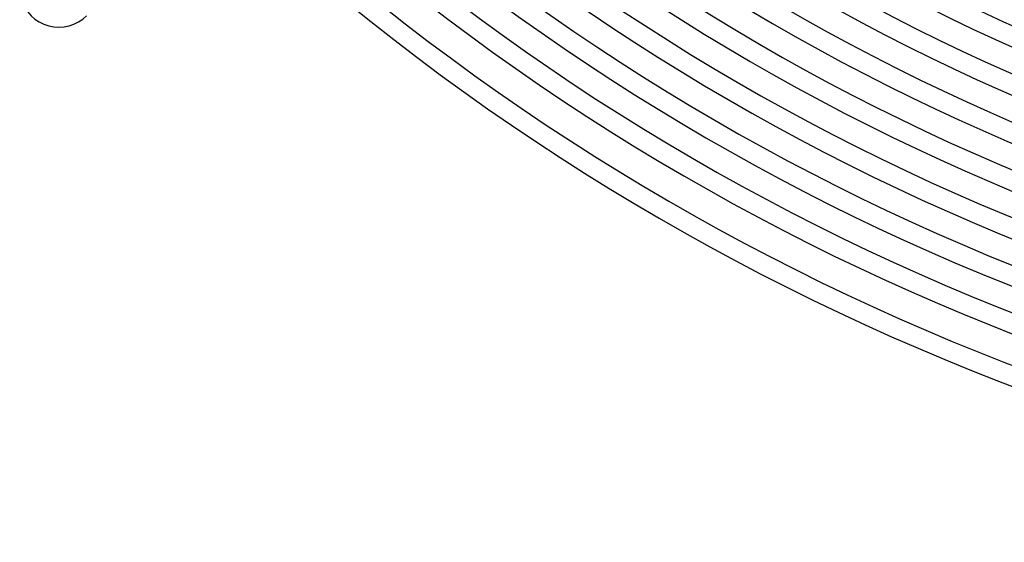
# Model space of a CAD drawing. Header units: millimetres. Extents: x -535 to 535, y -535 to 535.
# Tile 1 of 106: x -376 to -175, y -490 to -383. Entities that reach past the tile are written whole.
import ezdxf

# ---------------------------------------------------------------- set-up
doc = ezdxf.new("R2010")
doc.units = ezdxf.units.MM
doc.layers.add('THICK', color=7, linetype='Continuous')

msp = doc.modelspace()

# ---------------------------------------------------------------- linework, layer by layer
at = {"layer": 'THICK'}
for centre, radius, start, end in [((0, 0), 386, 225.2832, 269.7168), ((0, 0), 390, 225.2938, 269.7061), ((0, 0), 395, 225.272, 269.7281), ((0, 0), 399, 225.2872, 269.7128), ((0, 0), 404, 225.2604, 269.7396), ((0, 0), 408, 225.2808, 269.7192), ((0, 0), 413, 225.2485, 269.7515), ((0, 0), 417, 225.2748, 269.7252), ((0, 0), 422, 225.2363, 269.7637), ((0, 0), 426, 225.269, 269.731), ((0, 0), 431, 225.2236, 269.7765), ((0, 0), 435, 225.2634, 269.7366), ((0, 0), 440, 225.2104, 269.7896), ((0, 0), 444, 225.2581, 269.7419), ((0, 0), 449, 225.1966, 269.8034), ((0, 0), 453, 225.253, 269.7471), ((0, 0), 458, 225.1821, 269.8179), ((0, 0), 462, 225.2481, 269.752), ((0, 0), 467, 225.1666, 269.8333), ((0, 0), 471, 225.2433, 269.7567), ((0, 0), 476, 225.15, 269.85), ((0, 0), 480, 225.2387, 269.7613), ((0, 0), 486, 225.2168, 269.7833), ((0, 0), 490, 225.2336, 269.7664), ((-368.4, -376.89), 8, 134.9999, 315)]:
    msp.add_arc(centre, radius, start, end, dxfattribs=at)

doc.saveas('drawing.dxf')
